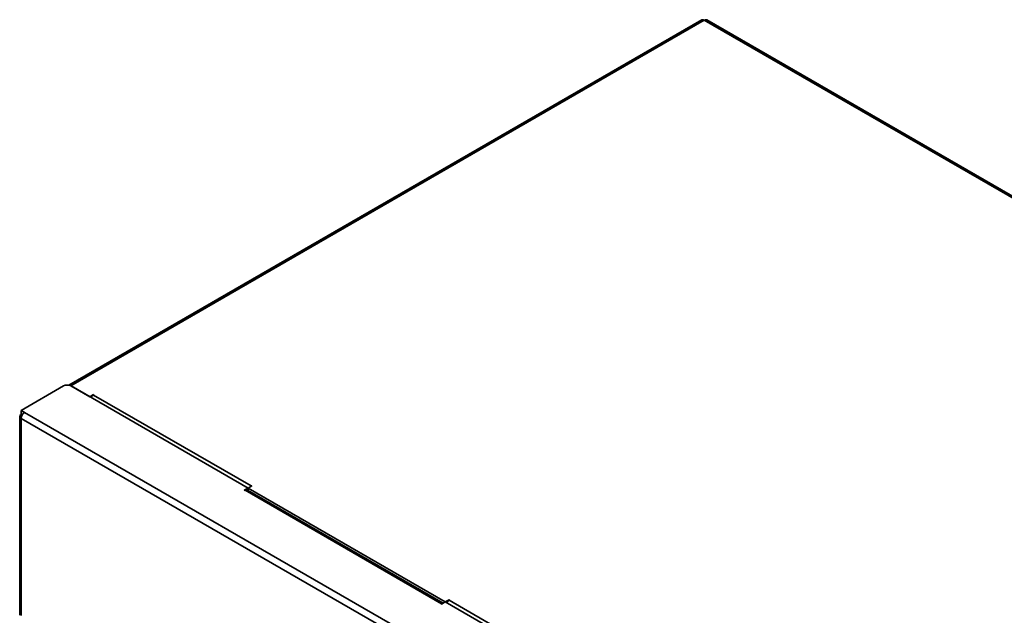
# Model space of a CAD drawing. Header units: millimetres. Extents: x 0 to 420, y 0 to 297.
# Tile 100 of 110: x 276 to 337, y 139 to 176. Entities that reach past the tile are written whole.
import ezdxf

# ---------------------------------------------------------------- set-up
doc = ezdxf.new("R2010")
doc.units = ezdxf.units.MM

msp = doc.modelspace()

# ---------------------------------------------------------------- linework, layer by layer
at = {"color": 7, "linetype": 'Continuous', "lineweight": 35}
for p, q in [((318.1895, 176.2532), (279.0734, 153.672)), ((318.3394, 176.2383), (279.1893, 153.6374)), ((375.6622, 143.1466), (318.3394, 176.2383)), ((375.8122, 143.1614), (318.4894, 176.2532)), ((278.7414, 153.6238), (276.1251, 152.1135)), ((280.3678, 152.9571), (279.1893, 153.6374)), ((290.1494, 147.3103), (279.2128, 153.6238)), ((280.6035, 153.0931), (280.3678, 152.9571)), ((280.6271, 153.0795), (280.6035, 153.0931)), ((280.6035, 153.0659), (280.6035, 153.0931)), ((280.6271, 153.0795), (280.6035, 153.0659)), ((280.6035, 153.0659), (290.338, 147.4463)), ((276.3137, 152.0046), (276.1251, 152.1135)), ((276.1251, 151.8957), (276.1251, 152.1135)), ((276.0373, 151.746), (276.0373, 139.4483)), ((276.1251, 151.8957), (276.1995, 151.8528)), ((276.1251, 151.8685), (276.1487, 151.8821)), ((333.448, 118.5318), (276.1251, 151.6236)), ((276.3137, 152.0046), (276.3372, 151.991)), ((276.3372, 151.991), (333.6601, 118.8992)), ((290.1494, 147.3103), (289.9137, 147.1742)), ((290.1494, 147.1668), (290.1494, 147.3103)), ((290.1495, 147.3102), (290.3852, 147.4463)), ((302.3353, 140.2755), (290.1495, 147.3102)), ((290.1495, 147.1668), (290.1495, 147.3102)), ((290.338, 147.4463), (290.3616, 147.4599)), ((290.3852, 147.4463), (290.3616, 147.4599)), ((290.3616, 147.4327), (290.3616, 147.4599)), ((289.9137, 147.1742), (289.9373, 147.1606)), ((289.9609, 147.1742), (289.9373, 147.1606)), ((289.9609, 147.1742), (302.0995, 140.1667)), ((302.211, 140.2038), (290.1109, 147.189)), ((302.076, 140.1531), (302.0995, 140.1667)), ((302.076, 140.1531), (302.0995, 140.1395)), ((302.0995, 140.1395), (302.3352, 140.2755)), ((313.3661, 133.9076), (302.3352, 140.2755)), ((302.571, 140.4116), (302.3353, 140.2755)), ((302.5945, 140.398), (302.571, 140.4116)), ((302.571, 140.3844), (302.571, 140.4116)), ((302.5945, 140.398), (302.571, 140.3844)), ((302.571, 140.3844), (313.5547, 134.0436))]:
    msp.add_line(p, q, dxfattribs=at)
at = {"color": 8, "linetype": 'Continuous', "lineweight": 35}
for p, q in [((279.1893, 153.6362), (279.1893, 153.6374)), ((276.1872, 151.8326), (276.1251, 151.8685)), ((276.1251, 151.6236), (276.1251, 139.4285)), ((276.3137, 151.9759), (276.3137, 152.0046)), ((290.338, 147.4191), (290.338, 147.4463)), ((302.0995, 140.1395), (302.0995, 140.1667))]:
    msp.add_line(p, q, dxfattribs=at)
at = {"color": 7, "linetype": 'Continuous', "lineweight": 35}
for centre, radius, start, end in [((318.2516, 176.1156), 0.1509, 54.382533, 114.307643), ((318.4273, 176.1156), 0.1509, 65.692357, 125.617467), ((278.9771, 153.1689), 0.5124, 62.610222, 117.389716), ((279.0876, 153.4752), 0.1915, 57.915986, 85.573032), ((280.8326, 152.6987), 0.4328, 121.954664, 151.143212), ((276.1716, 151.7461), 0.131, 110.784741, 249.215298), ((276.5857, 151.6026), 0.461, 122.605517, 177.394496), ((290.5393, 147.1132), 0.3892, 121.142755, 140.072355), ((290.0487, 147.0515), 0.1509, 65.69276, 125.61754), ((302.199, 140.0099), 0.1857, 90.709832, 122.398595), ((302.8, 140.0172), 0.4328, 121.954664, 151.143212)]:
    msp.add_arc(centre, radius, start, end, dxfattribs=at)

doc.saveas('drawing.dxf')
